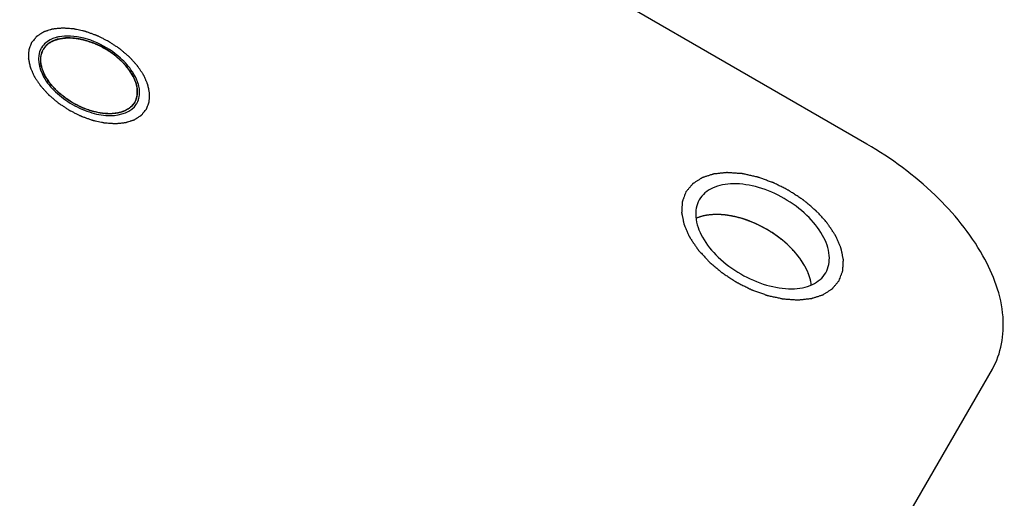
# Model space of a CAD drawing. Header units: millimetres. Extents: x 0 to 7560, y 0 to 5346.
# Tile 80 of 242: x 1401 to 1423, y 3779 to 3789. Entities that reach past the tile are written whole.
import ezdxf

# ---------------------------------------------------------------- set-up
doc = ezdxf.new("R2010")
doc.units = ezdxf.units.MM
for name, color, linetype in [('CSH-ST-M4-20_PBL687', 7, 'Continuous'), ('M2302601_PBL680', 7, 'Continuous'), ('MISUMI_FCBBS3-5-25_PBL678', 7, 'Continuous')]:
    doc.layers.add(name, color=color, linetype=linetype)

msp = doc.modelspace()

# ---------------------------------------------------------------- linework, layer by layer
at = {"layer": 'CSH-ST-M4-20_PBL687', "color": 134}
for p, q in [((1417.078, 3785.048), (1417.066, 3785.049)), ((1417.407, 3784.993), (1417.403, 3784.994)), ((1417.745, 3784.881), (1417.742, 3784.882)), ((1418.077, 3784.718), (1418.071, 3784.721)), ((1418.381, 3784.514), (1418.378, 3784.516)), ((1418.647, 3784.275), (1418.644, 3784.278)), ((1418.863, 3784.011), (1418.856, 3784.021))]:
    msp.add_line(p, q, dxfattribs=at)
at = {"layer": 'CSH-ST-M4-20_PBL687', "color": 7}
msp.add_arc((1417.839, 3783.253), 1.269, 21.3275, 23.2033, dxfattribs=at)
for points, knots in [([(1416.73, 3785.038), (1416.709, 3785.035), (1416.627, 3785.02), (1416.547, 3784.996), (1416.49, 3784.973)], [0, 0, 0, 0, 0.26085, 1, 1, 1, 1]), ([(1416.992, 3785.053), (1416.969, 3785.053), (1416.882, 3785.054), (1416.794, 3785.048), (1416.73, 3785.038)], [0, 0, 0, 0, 0.259213, 1, 1, 1, 1]), ([(1419.085, 3783.474), (1419.083, 3783.494), (1419.069, 3783.576), (1419.044, 3783.656), (1419.021, 3783.715)], [0, 0, 0, 0, 0.239777, 1, 1, 1, 1])]:
    msp.add_open_spline(points, degree=3, knots=knots, dxfattribs=at)
at = {"layer": 'CSH-ST-M4-20_PBL687', "color": 134}
for points, knots in [([(1416.993, 3785.052), (1416.97, 3785.053), (1416.936, 3785.053), (1416.891, 3785.053), (1416.858, 3785.05), (1416.825, 3785.049), (1416.792, 3785.045), (1416.764, 3785.042), (1416.742, 3785.039), (1416.724, 3785.037), (1416.71, 3785.034), (1416.69, 3785.03), (1416.67, 3785.026), (1416.649, 3785.023), (1416.63, 3785.018), (1416.606, 3785.011), (1416.582, 3785.005), (1416.563, 3784.999), (1416.534, 3784.989), (1416.51, 3784.98), (1416.491, 3784.974)], [0, 0, 0, 0, 0.125, 0.1875, 0.25, 0.3125, 0.375, 0.4375, 0.46875, 0.5, 0.53125, 0.5625, 0.625, 0.65625, 0.6875, 0.75, 0.8125, 0.84375, 0.875, 1, 1, 1, 1]), ([(1417.066, 3785.049), (1417.064, 3785.049), (1417.059, 3785.049), (1417.052, 3785.05), (1417.048, 3785.05), (1417.043, 3785.05), (1417.037, 3785.05), (1417.031, 3785.051), (1417.028, 3785.051), (1417.024, 3785.051), (1417.02, 3785.051), (1417.012, 3785.052), (1417.004, 3785.052), (1416.996, 3785.052), (1416.993, 3785.052)], [0, 0, 0, 0, 0.125, 0.25, 0.3125, 0.375, 0.4375, 0.5, 0.5625, 0.625, 0.6875, 0.75, 0.875, 1, 1, 1, 1]), ([(1417.403, 3784.994), (1417.39, 3784.997), (1417.37, 3785.001), (1417.344, 3785.007), (1417.322, 3785.012), (1417.304, 3785.016), (1417.29, 3785.018), (1417.277, 3785.021), (1417.261, 3785.024), (1417.242, 3785.027), (1417.221, 3785.03), (1417.2, 3785.034), (1417.179, 3785.037), (1417.16, 3785.039), (1417.144, 3785.041), (1417.132, 3785.043), (1417.11, 3785.045), (1417.092, 3785.046), (1417.078, 3785.048)], [0, 0, 0, 0, 0.125, 0.1875, 0.25, 0.3125, 0.34375, 0.375, 0.4375, 0.5, 0.5625, 0.625, 0.6875, 0.75, 0.8125, 0.84375, 0.875, 1, 1, 1, 1]), ([(1417.742, 3784.882), (1417.729, 3784.887), (1417.71, 3784.895), (1417.683, 3784.906), (1417.661, 3784.914), (1417.643, 3784.92), (1417.628, 3784.926), (1417.615, 3784.93), (1417.599, 3784.936), (1417.58, 3784.943), (1417.557, 3784.949), (1417.528, 3784.959), (1417.492, 3784.969), (1417.449, 3784.982), (1417.421, 3784.989), (1417.407, 3784.993)], [0, 0, 0, 0, 0.125, 0.1875, 0.25, 0.3125, 0.34375, 0.375, 0.4375, 0.5, 0.5625, 0.625, 0.75, 0.875, 1, 1, 1, 1]), ([(1418.071, 3784.721), (1418.058, 3784.728), (1418.04, 3784.739), (1418.014, 3784.753), (1417.993, 3784.764), (1417.975, 3784.774), (1417.962, 3784.781), (1417.949, 3784.787), (1417.933, 3784.795), (1417.914, 3784.805), (1417.892, 3784.815), (1417.875, 3784.824), (1417.86, 3784.831), (1417.847, 3784.837), (1417.831, 3784.844), (1417.815, 3784.851), (1417.801, 3784.857), (1417.778, 3784.867), (1417.76, 3784.875), (1417.745, 3784.881)], [0, 0, 0, 0, 0.125, 0.1875, 0.25, 0.3125, 0.34375, 0.375, 0.4375, 0.5, 0.5625, 0.625, 0.65625, 0.6875, 0.75, 0.8125, 0.84375, 0.875, 1, 1, 1, 1]), ([(1418.378, 3784.516), (1418.367, 3784.524), (1418.352, 3784.535), (1418.336, 3784.548), (1418.323, 3784.557), (1418.307, 3784.568), (1418.288, 3784.582), (1418.27, 3784.595), (1418.252, 3784.607), (1418.235, 3784.619), (1418.215, 3784.632), (1418.198, 3784.643), (1418.185, 3784.652), (1418.173, 3784.66), (1418.157, 3784.669), (1418.142, 3784.679), (1418.13, 3784.686), (1418.115, 3784.695), (1418.098, 3784.705), (1418.084, 3784.714), (1418.077, 3784.718)], [0, 0, 0, 0, 0.125, 0.15625, 0.1875, 0.25, 0.3125, 0.375, 0.4375, 0.5, 0.5625, 0.625, 0.65625, 0.6875, 0.75, 0.8125, 0.84375, 0.875, 0.9375, 1, 1, 1, 1]), ([(1418.644, 3784.278), (1418.634, 3784.288), (1418.622, 3784.3), (1418.608, 3784.314), (1418.598, 3784.325), (1418.584, 3784.338), (1418.567, 3784.354), (1418.552, 3784.368), (1418.537, 3784.382), (1418.522, 3784.396), (1418.504, 3784.411), (1418.481, 3784.432), (1418.452, 3784.456), (1418.416, 3784.486), (1418.392, 3784.504), (1418.381, 3784.514)], [0, 0, 0, 0, 0.125, 0.15625, 0.1875, 0.25, 0.3125, 0.375, 0.4375, 0.5, 0.5625, 0.625, 0.75, 0.875, 1, 1, 1, 1]), ([(1418.856, 3784.021), (1418.848, 3784.032), (1418.839, 3784.045), (1418.829, 3784.06), (1418.82, 3784.071), (1418.81, 3784.085), (1418.797, 3784.102), (1418.785, 3784.117), (1418.773, 3784.132), (1418.761, 3784.147), (1418.746, 3784.164), (1418.733, 3784.181), (1418.719, 3784.197), (1418.706, 3784.211), (1418.695, 3784.224), (1418.686, 3784.234), (1418.67, 3784.251), (1418.657, 3784.264), (1418.647, 3784.275)], [0, 0, 0, 0, 0.125, 0.15625, 0.1875, 0.25, 0.3125, 0.375, 0.4375, 0.5, 0.5625, 0.625, 0.6875, 0.75, 0.8125, 0.84375, 0.875, 1, 1, 1, 1]), ([(1418.903, 3783.95), (1418.901, 3783.952), (1418.899, 3783.956), (1418.896, 3783.961), (1418.893, 3783.965), (1418.89, 3783.969), (1418.887, 3783.974), (1418.884, 3783.979), (1418.882, 3783.982), (1418.88, 3783.985), (1418.878, 3783.988), (1418.874, 3783.995), (1418.869, 3784.002), (1418.865, 3784.008), (1418.863, 3784.011)], [0, 0, 0, 0, 0.125, 0.25, 0.3125, 0.375, 0.4375, 0.5, 0.5625, 0.625, 0.6875, 0.75, 0.875, 1, 1, 1, 1]), ([(1419.085, 3783.476), (1419.082, 3783.495), (1419.077, 3783.518), (1419.073, 3783.546), (1419.068, 3783.565), (1419.062, 3783.589), (1419.056, 3783.613), (1419.05, 3783.632), (1419.043, 3783.653), (1419.034, 3783.678), (1419.024, 3783.709), (1419.011, 3783.738), (1418.999, 3783.768), (1418.986, 3783.797), (1418.971, 3783.827), (1418.959, 3783.851), (1418.949, 3783.871), (1418.936, 3783.892), (1418.921, 3783.918), (1418.909, 3783.939), (1418.903, 3783.95)], [0, 0, 0, 0, 0.125, 0.15625, 0.1875, 0.25, 0.3125, 0.34375, 0.375, 0.4375, 0.5, 0.5625, 0.625, 0.6875, 0.75, 0.8125, 0.84375, 0.875, 0.9375, 1, 1, 1, 1])]:
    msp.add_open_spline(points, degree=3, knots=knots, dxfattribs=at)
at = {"layer": 'CSH-ST-M4-20_PBL687', "color": 7}
for points in [[(1418.903, 3783.949), (1418.705, 3784.27), (1418.111, 3784.784), (1417.369, 3785.041), (1416.992, 3785.053)], [(1419.006, 3783.753), (1418.977, 3783.821), (1418.942, 3783.886), (1418.903, 3783.949)]]:
    msp.add_open_spline(points, degree=3, dxfattribs=at)
at = {"layer": 'M2302601_PBL680', "color": 7}
for p, q in [((1420.34, 3786.645), (1392.628, 3802.645)), ((1404.008, 3748.356), (1423.179, 3781.562))]:
    msp.add_line(p, q, dxfattribs=at)
for centre, radius, start, end in [((1402.227, 3788.267), 0.814, 102.8554, 105.1071), ((1402.24, 3788.21), 0.873, 99.8276, 102.8437), ((1402.269, 3787.821), 1.264, 87.461, 88.2663), ((1402.268, 3787.801), 1.284, 87.0551, 87.462), ((1402.054, 3788.592), 0.44, 148.3197, 151.6803), ((1402.646, 3787.56), 1.307, 32.9459, 33.6762), ((1402.665, 3787.573), 1.284, 32.538, 32.9449), ((1403.033, 3787.752), 0.873, 17.1563, 20.1724), ((1403.089, 3787.77), 0.814, 14.8929, 17.1446), ((1403.456, 3787.782), 0.44, 328.3197, 331.6803)]:
    msp.add_arc(centre, radius, start, end, dxfattribs=at)
at = {"layer": 'M2302601_PBL680', "color": 134}
for points, knots in [([(1404.054, 3787.437), (1404.059, 3787.45), (1404.07, 3787.478), (1404.083, 3787.512), (1404.093, 3787.54), (1404.101, 3787.56), (1404.107, 3787.577), (1404.112, 3787.589), (1404.114, 3787.596), (1404.117, 3787.601), (1404.116, 3787.607), (1404.117, 3787.615), (1404.118, 3787.629), (1404.119, 3787.648), (1404.12, 3787.672), (1404.121, 3787.695), (1404.123, 3787.718), (1404.124, 3787.742), (1404.125, 3787.761), (1404.126, 3787.775), (1404.126, 3787.783), (1404.127, 3787.788), (1404.125, 3787.795), (1404.124, 3787.803), (1404.12, 3787.818), (1404.116, 3787.839), (1404.111, 3787.864), (1404.104, 3787.898), (1404.097, 3787.932), (1404.091, 3787.961), (1404.088, 3787.976), (1404.086, 3787.985), (1404.085, 3787.991), (1404.082, 3787.998), (1404.078, 3788.006), (1404.071, 3788.022), (1404.061, 3788.044), (1404.049, 3788.071), (1404.033, 3788.106), (1404.018, 3788.142), (1404.004, 3788.173), (1403.997, 3788.189), (1403.993, 3788.198), (1403.99, 3788.204), (1403.986, 3788.211), (1403.98, 3788.22), (1403.969, 3788.235), (1403.949, 3788.265), (1403.92, 3788.309), (1403.891, 3788.352), (1403.87, 3788.383), (1403.86, 3788.398), (1403.854, 3788.407), (1403.85, 3788.414), (1403.844, 3788.42), (1403.836, 3788.428), (1403.823, 3788.443), (1403.796, 3788.472), (1403.758, 3788.514), (1403.72, 3788.555), (1403.694, 3788.585), (1403.679, 3788.601), (1403.668, 3788.614), (1403.654, 3788.625), (1403.636, 3788.641), (1403.604, 3788.668), (1403.559, 3788.706), (1403.514, 3788.744), (1403.482, 3788.771), (1403.464, 3788.787), (1403.451, 3788.798), (1403.435, 3788.808), (1403.414, 3788.822), (1403.378, 3788.846), (1403.327, 3788.88), (1403.275, 3788.914), (1403.239, 3788.938), (1403.218, 3788.951), (1403.203, 3788.962), (1403.186, 3788.97), (1403.165, 3788.981), (1403.126, 3789), (1403.072, 3789.027), (1403.018, 3789.054), (1402.98, 3789.074), (1402.958, 3789.084), (1402.942, 3789.093), (1402.925, 3789.098), (1402.903, 3789.107), (1402.864, 3789.121), (1402.808, 3789.141), (1402.752, 3789.161), (1402.713, 3789.175), (1402.69, 3789.183), (1402.674, 3789.19), (1402.657, 3789.192), (1402.635, 3789.198), (1402.596, 3789.206), (1402.541, 3789.218), (1402.486, 3789.23), (1402.447, 3789.239), (1402.425, 3789.243), (1402.409, 3789.248), (1402.393, 3789.248), (1402.372, 3789.25), (1402.334, 3789.252), (1402.292, 3789.255), (1402.249, 3789.258), (1402.217, 3789.261), (1402.19, 3789.262), (1402.172, 3789.264), (1402.161, 3789.264), (1402.153, 3789.265), (1402.146, 3789.264), (1402.136, 3789.263), (1402.12, 3789.261), (1402.086, 3789.258), (1402.039, 3789.253), (1401.991, 3789.248), (1401.958, 3789.244), (1401.941, 3789.243), (1401.932, 3789.242), (1401.924, 3789.241), (1401.918, 3789.239), (1401.91, 3789.236), (1401.896, 3789.232), (1401.867, 3789.222), (1401.834, 3789.212), (1401.802, 3789.201), (1401.777, 3789.193), (1401.756, 3789.186), (1401.742, 3789.182), (1401.734, 3789.179), (1401.727, 3789.177), (1401.723, 3789.174), (1401.716, 3789.169), (1401.705, 3789.162), (1401.682, 3789.147), (1401.655, 3789.13), (1401.629, 3789.113), (1401.609, 3789.1), (1401.593, 3789.09), (1401.582, 3789.082), (1401.575, 3789.078), (1401.57, 3789.075), (1401.567, 3789.071), (1401.562, 3789.065), (1401.553, 3789.055), (1401.542, 3789.04), (1401.527, 3789.023), (1401.508, 3789), (1401.485, 3788.971), (1401.466, 3788.948), (1401.456, 3788.937)], [0, 0, 0, 0, 0.015625, 0.03125, 0.039062, 0.046875, 0.054688, 0.058594, 0.060547, 0.0625, 0.064453, 0.066406, 0.070312, 0.078125, 0.085938, 0.09375, 0.101562, 0.109375, 0.117188, 0.121094, 0.123047, 0.125, 0.126953, 0.128906, 0.132812, 0.140625, 0.148438, 0.15625, 0.171875, 0.179688, 0.183594, 0.185547, 0.1875, 0.189453, 0.191406, 0.195312, 0.203125, 0.210938, 0.21875, 0.234375, 0.242188, 0.246094, 0.248047, 0.25, 0.251953, 0.253906, 0.257812, 0.265625, 0.28125, 0.296875, 0.304688, 0.308594, 0.310547, 0.3125, 0.314453, 0.316406, 0.320312, 0.328125, 0.34375, 0.359375, 0.367188, 0.371094, 0.375, 0.378906, 0.382812, 0.390625, 0.40625, 0.421875, 0.429688, 0.433594, 0.4375, 0.441406, 0.445312, 0.453125, 0.46875, 0.484375, 0.492188, 0.496094, 0.5, 0.503906, 0.507812, 0.515625, 0.53125, 0.546875, 0.554688, 0.558594, 0.5625, 0.566406, 0.570312, 0.578125, 0.59375, 0.609375, 0.617188, 0.621094, 0.625, 0.628906, 0.632812, 0.640625, 0.65625, 0.671875, 0.679688, 0.683594, 0.6875, 0.691406, 0.695312, 0.703125, 0.71875, 0.726562, 0.734375, 0.742188, 0.746094, 0.748047, 0.75, 0.751953, 0.753906, 0.757812, 0.765625, 0.78125, 0.796875, 0.804688, 0.808594, 0.810547, 0.8125, 0.814453, 0.816406, 0.820312, 0.828125, 0.84375, 0.851562, 0.859375, 0.867188, 0.871094, 0.873047, 0.875, 0.876953, 0.878906, 0.882812, 0.890625, 0.90625, 0.914062, 0.921875, 0.929688, 0.933594, 0.935547, 0.9375, 0.939453, 0.941406, 0.945312, 0.953125, 0.960938, 0.96875, 0.984375, 1, 1, 1, 1]), ([(1401.456, 3788.937), (1401.451, 3788.923), (1401.44, 3788.895), (1401.428, 3788.861), (1401.417, 3788.834), (1401.409, 3788.813), (1401.403, 3788.796), (1401.398, 3788.784), (1401.396, 3788.777), (1401.393, 3788.772), (1401.394, 3788.766), (1401.393, 3788.758), (1401.392, 3788.744), (1401.391, 3788.725), (1401.39, 3788.702), (1401.389, 3788.678), (1401.387, 3788.655), (1401.386, 3788.631), (1401.385, 3788.612), (1401.384, 3788.598), (1401.384, 3788.59), (1401.383, 3788.585), (1401.385, 3788.578), (1401.386, 3788.57), (1401.39, 3788.555), (1401.394, 3788.534), (1401.399, 3788.509), (1401.406, 3788.475), (1401.413, 3788.441), (1401.419, 3788.412), (1401.422, 3788.397), (1401.424, 3788.389), (1401.425, 3788.382), (1401.428, 3788.376), (1401.432, 3788.367), (1401.439, 3788.351), (1401.449, 3788.329), (1401.461, 3788.302), (1401.477, 3788.267), (1401.492, 3788.231), (1401.506, 3788.2), (1401.513, 3788.184), (1401.517, 3788.176), (1401.52, 3788.169), (1401.525, 3788.162), (1401.53, 3788.154), (1401.541, 3788.138), (1401.561, 3788.108), (1401.59, 3788.064), (1401.62, 3788.021), (1401.64, 3787.99), (1401.65, 3787.975), (1401.656, 3787.966), (1401.66, 3787.96), (1401.666, 3787.953), (1401.674, 3787.945), (1401.687, 3787.931), (1401.714, 3787.901), (1401.752, 3787.859), (1401.79, 3787.818), (1401.816, 3787.788), (1401.831, 3787.772), (1401.842, 3787.759), (1401.856, 3787.748), (1401.874, 3787.732), (1401.906, 3787.706), (1401.951, 3787.667), (1401.996, 3787.629), (1402.028, 3787.602), (1402.046, 3787.587), (1402.059, 3787.575), (1402.075, 3787.565), (1402.096, 3787.551), (1402.132, 3787.527), (1402.184, 3787.493), (1402.235, 3787.459), (1402.271, 3787.435), (1402.292, 3787.422), (1402.307, 3787.411), (1402.324, 3787.403), (1402.346, 3787.392), (1402.384, 3787.373), (1402.438, 3787.346), (1402.492, 3787.319), (1402.53, 3787.3), (1402.552, 3787.289), (1402.568, 3787.28), (1402.585, 3787.275), (1402.607, 3787.266), (1402.647, 3787.253), (1402.702, 3787.232), (1402.758, 3787.212), (1402.797, 3787.198), (1402.82, 3787.19), (1402.836, 3787.184), (1402.853, 3787.181), (1402.875, 3787.176), (1402.914, 3787.167), (1402.969, 3787.155), (1403.024, 3787.143), (1403.063, 3787.134), (1403.085, 3787.13), (1403.101, 3787.125), (1403.117, 3787.125), (1403.139, 3787.123), (1403.176, 3787.121), (1403.219, 3787.118), (1403.261, 3787.115), (1403.293, 3787.113), (1403.32, 3787.111), (1403.339, 3787.109), (1403.349, 3787.109), (1403.357, 3787.108), (1403.364, 3787.109), (1403.374, 3787.11), (1403.39, 3787.112), (1403.424, 3787.115), (1403.471, 3787.12), (1403.519, 3787.125), (1403.552, 3787.129), (1403.569, 3787.13), (1403.578, 3787.132), (1403.586, 3787.132), (1403.592, 3787.134), (1403.6, 3787.137), (1403.614, 3787.142), (1403.643, 3787.151), (1403.676, 3787.162), (1403.709, 3787.172), (1403.733, 3787.18), (1403.754, 3787.187), (1403.768, 3787.192), (1403.776, 3787.194), (1403.783, 3787.196), (1403.787, 3787.2), (1403.794, 3787.204), (1403.805, 3787.211), (1403.828, 3787.226), (1403.855, 3787.243), (1403.881, 3787.26), (1403.901, 3787.273), (1403.917, 3787.283), (1403.929, 3787.291), (1403.935, 3787.295), (1403.94, 3787.298), (1403.943, 3787.303), (1403.948, 3787.308), (1403.957, 3787.318), (1403.969, 3787.333), (1403.983, 3787.35), (1404.002, 3787.373), (1404.026, 3787.402), (1404.045, 3787.425), (1404.054, 3787.437)], [0, 0, 0, 0, 0.015625, 0.03125, 0.039062, 0.046875, 0.054688, 0.058594, 0.060547, 0.0625, 0.064453, 0.066406, 0.070312, 0.078125, 0.085938, 0.09375, 0.101562, 0.109375, 0.117188, 0.121094, 0.123047, 0.125, 0.126953, 0.128906, 0.132812, 0.140625, 0.148438, 0.15625, 0.171875, 0.179688, 0.183594, 0.185547, 0.1875, 0.189453, 0.191406, 0.195312, 0.203125, 0.210938, 0.21875, 0.234375, 0.242188, 0.246094, 0.248047, 0.25, 0.251953, 0.253906, 0.257812, 0.265625, 0.28125, 0.296875, 0.304688, 0.308594, 0.310547, 0.3125, 0.314453, 0.316406, 0.320312, 0.328125, 0.34375, 0.359375, 0.367188, 0.371094, 0.375, 0.378906, 0.382812, 0.390625, 0.40625, 0.421875, 0.429688, 0.433594, 0.4375, 0.441406, 0.445312, 0.453125, 0.46875, 0.484375, 0.492188, 0.496094, 0.5, 0.503906, 0.507812, 0.515625, 0.53125, 0.546875, 0.554688, 0.558594, 0.5625, 0.566406, 0.570312, 0.578125, 0.59375, 0.609375, 0.617188, 0.621094, 0.625, 0.628906, 0.632812, 0.640625, 0.65625, 0.671875, 0.679688, 0.683594, 0.6875, 0.691406, 0.695312, 0.703125, 0.71875, 0.726562, 0.734375, 0.742188, 0.746094, 0.748047, 0.75, 0.751953, 0.753906, 0.757812, 0.765625, 0.78125, 0.796875, 0.804688, 0.808594, 0.810547, 0.8125, 0.814453, 0.816406, 0.820312, 0.828125, 0.84375, 0.851562, 0.859375, 0.867188, 0.871094, 0.873047, 0.875, 0.876953, 0.878906, 0.882812, 0.890625, 0.90625, 0.914062, 0.921875, 0.929688, 0.933594, 0.935547, 0.9375, 0.939453, 0.941406, 0.945312, 0.953125, 0.960938, 0.96875, 0.984375, 1, 1, 1, 1]), ([(1419.715, 3783.562), (1419.722, 3783.58), (1419.736, 3783.617), (1419.753, 3783.663), (1419.767, 3783.699), (1419.777, 3783.727), (1419.786, 3783.75), (1419.792, 3783.766), (1419.795, 3783.775), (1419.798, 3783.781), (1419.798, 3783.79), (1419.799, 3783.8), (1419.8, 3783.818), (1419.801, 3783.844), (1419.803, 3783.875), (1419.805, 3783.906), (1419.806, 3783.938), (1419.808, 3783.969), (1419.809, 3783.995), (1419.811, 3784.013), (1419.811, 3784.023), (1419.812, 3784.031), (1419.81, 3784.04), (1419.808, 3784.051), (1419.803, 3784.071), (1419.798, 3784.099), (1419.791, 3784.132), (1419.784, 3784.166), (1419.777, 3784.2), (1419.77, 3784.233), (1419.764, 3784.262), (1419.76, 3784.281), (1419.757, 3784.292), (1419.756, 3784.301), (1419.752, 3784.31), (1419.747, 3784.322), (1419.737, 3784.342), (1419.724, 3784.372), (1419.708, 3784.408), (1419.693, 3784.443), (1419.677, 3784.479), (1419.661, 3784.514), (1419.648, 3784.544), (1419.639, 3784.565), (1419.633, 3784.577), (1419.63, 3784.586), (1419.623, 3784.594), (1419.616, 3784.606), (1419.602, 3784.626), (1419.583, 3784.655), (1419.559, 3784.69), (1419.536, 3784.725), (1419.512, 3784.76), (1419.489, 3784.795), (1419.469, 3784.824), (1419.456, 3784.844), (1419.448, 3784.856), (1419.443, 3784.864), (1419.434, 3784.873), (1419.425, 3784.884), (1419.407, 3784.903), (1419.381, 3784.931), (1419.351, 3784.965), (1419.311, 3785.009), (1419.27, 3785.054), (1419.235, 3785.093), (1419.217, 3785.112), (1419.207, 3785.123), (1419.2, 3785.132), (1419.19, 3785.139), (1419.178, 3785.15), (1419.157, 3785.167), (1419.115, 3785.203), (1419.055, 3785.254), (1418.994, 3785.306), (1418.952, 3785.341), (1418.931, 3785.359), (1418.919, 3785.37), (1418.91, 3785.378), (1418.9, 3785.384), (1418.886, 3785.393), (1418.862, 3785.409), (1418.827, 3785.432), (1418.786, 3785.459), (1418.731, 3785.495), (1418.676, 3785.532), (1418.628, 3785.563), (1418.604, 3785.579), (1418.59, 3785.588), (1418.58, 3785.596), (1418.569, 3785.601), (1418.554, 3785.608), (1418.529, 3785.621), (1418.478, 3785.646), (1418.406, 3785.683), (1418.333, 3785.719), (1418.282, 3785.744), (1418.257, 3785.757), (1418.243, 3785.764), (1418.232, 3785.77), (1418.221, 3785.774), (1418.206, 3785.779), (1418.18, 3785.789), (1418.128, 3785.807), (1418.053, 3785.834), (1417.979, 3785.861), (1417.927, 3785.88), (1417.9, 3785.889), (1417.886, 3785.894), (1417.874, 3785.899), (1417.863, 3785.901), (1417.849, 3785.904), (1417.823, 3785.91), (1417.771, 3785.921), (1417.713, 3785.934), (1417.654, 3785.947), (1417.61, 3785.957), (1417.573, 3785.965), (1417.547, 3785.97), (1417.532, 3785.974), (1417.521, 3785.977), (1417.511, 3785.977), (1417.496, 3785.978), (1417.472, 3785.979), (1417.422, 3785.983), (1417.365, 3785.987), (1417.308, 3785.991), (1417.265, 3785.994), (1417.23, 3785.996), (1417.205, 3785.998), (1417.191, 3785.999), (1417.18, 3786), (1417.171, 3785.999), (1417.158, 3785.997), (1417.136, 3785.995), (1417.104, 3785.992), (1417.066, 3785.988), (1417.028, 3785.984), (1416.99, 3785.98), (1416.952, 3785.976), (1416.92, 3785.972), (1416.898, 3785.97), (1416.885, 3785.969), (1416.875, 3785.968), (1416.867, 3785.965), (1416.856, 3785.962), (1416.837, 3785.955), (1416.81, 3785.946), (1416.777, 3785.936), (1416.744, 3785.925), (1416.711, 3785.914), (1416.679, 3785.904), (1416.651, 3785.895), (1416.632, 3785.889), (1416.621, 3785.885), (1416.613, 3785.883), (1416.607, 3785.878), (1416.598, 3785.872), (1416.582, 3785.862), (1416.561, 3785.848), (1416.534, 3785.831), (1416.508, 3785.814), (1416.482, 3785.797), (1416.455, 3785.78), (1416.434, 3785.766), (1416.418, 3785.756), (1416.41, 3785.751), (1416.402, 3785.747), (1416.398, 3785.741), (1416.392, 3785.733), (1416.381, 3785.719), (1416.365, 3785.7), (1416.346, 3785.677), (1416.321, 3785.646), (1416.289, 3785.608), (1416.263, 3785.577), (1416.251, 3785.562)], [0, 0, 0, 0, 0.015625, 0.03125, 0.039062, 0.046875, 0.054688, 0.058594, 0.060547, 0.0625, 0.064453, 0.066406, 0.070312, 0.078125, 0.085938, 0.09375, 0.101562, 0.109375, 0.117188, 0.121094, 0.123047, 0.125, 0.126953, 0.128906, 0.132812, 0.140625, 0.148438, 0.15625, 0.164062, 0.171875, 0.179688, 0.183594, 0.185547, 0.1875, 0.189453, 0.191406, 0.195312, 0.203125, 0.210938, 0.21875, 0.226562, 0.234375, 0.242188, 0.246094, 0.248047, 0.25, 0.251953, 0.253906, 0.257812, 0.265625, 0.273438, 0.28125, 0.289062, 0.296875, 0.304688, 0.308594, 0.310547, 0.3125, 0.314453, 0.316406, 0.320312, 0.328125, 0.335938, 0.34375, 0.359375, 0.367188, 0.371094, 0.373047, 0.375, 0.376953, 0.378906, 0.382812, 0.390625, 0.40625, 0.421875, 0.429688, 0.433594, 0.435547, 0.4375, 0.439453, 0.441406, 0.445312, 0.453125, 0.460938, 0.46875, 0.484375, 0.492188, 0.496094, 0.498047, 0.5, 0.501953, 0.503906, 0.507812, 0.515625, 0.53125, 0.546875, 0.554688, 0.558594, 0.560547, 0.5625, 0.564453, 0.566406, 0.570312, 0.578125, 0.59375, 0.609375, 0.617188, 0.621094, 0.623047, 0.625, 0.626953, 0.628906, 0.632812, 0.640625, 0.65625, 0.664062, 0.671875, 0.679688, 0.683594, 0.685547, 0.6875, 0.689453, 0.691406, 0.695312, 0.703125, 0.71875, 0.726562, 0.734375, 0.742188, 0.746094, 0.748047, 0.75, 0.751953, 0.753906, 0.757812, 0.765625, 0.773438, 0.78125, 0.789062, 0.796875, 0.804688, 0.808594, 0.810547, 0.8125, 0.814453, 0.816406, 0.820312, 0.828125, 0.835938, 0.84375, 0.851562, 0.859375, 0.867188, 0.871094, 0.873047, 0.875, 0.876953, 0.878906, 0.882812, 0.890625, 0.898438, 0.90625, 0.914062, 0.921875, 0.929688, 0.933594, 0.935547, 0.9375, 0.939453, 0.941406, 0.945312, 0.953125, 0.960938, 0.96875, 0.984375, 1, 1, 1, 1]), ([(1416.251, 3785.562), (1416.244, 3785.544), (1416.23, 3785.507), (1416.213, 3785.461), (1416.199, 3785.425), (1416.189, 3785.397), (1416.18, 3785.374), (1416.174, 3785.358), (1416.171, 3785.349), (1416.167, 3785.342), (1416.168, 3785.334), (1416.167, 3785.324), (1416.166, 3785.306), (1416.164, 3785.28), (1416.163, 3785.249), (1416.161, 3785.217), (1416.159, 3785.186), (1416.158, 3785.155), (1416.156, 3785.129), (1416.155, 3785.111), (1416.155, 3785.1), (1416.153, 3785.093), (1416.156, 3785.084), (1416.158, 3785.073), (1416.162, 3785.053), (1416.168, 3785.025), (1416.175, 3784.992), (1416.182, 3784.958), (1416.189, 3784.924), (1416.196, 3784.89), (1416.202, 3784.862), (1416.206, 3784.843), (1416.208, 3784.831), (1416.209, 3784.823), (1416.214, 3784.814), (1416.219, 3784.802), (1416.228, 3784.781), (1416.242, 3784.752), (1416.257, 3784.716), (1416.273, 3784.681), (1416.289, 3784.645), (1416.305, 3784.609), (1416.318, 3784.58), (1416.327, 3784.559), (1416.332, 3784.547), (1416.336, 3784.538), (1416.342, 3784.53), (1416.35, 3784.518), (1416.364, 3784.498), (1416.383, 3784.469), (1416.406, 3784.434), (1416.43, 3784.399), (1416.453, 3784.364), (1416.477, 3784.329), (1416.496, 3784.3), (1416.51, 3784.28), (1416.518, 3784.268), (1416.523, 3784.259), (1416.531, 3784.251), (1416.541, 3784.24), (1416.559, 3784.22), (1416.584, 3784.193), (1416.615, 3784.159), (1416.655, 3784.115), (1416.696, 3784.07), (1416.731, 3784.031), (1416.749, 3784.012), (1416.759, 3784.001), (1416.766, 3783.992), (1416.776, 3783.985), (1416.787, 3783.974), (1416.809, 3783.956), (1416.851, 3783.92), (1416.911, 3783.869), (1416.971, 3783.818), (1417.013, 3783.782), (1417.034, 3783.764), (1417.047, 3783.754), (1417.055, 3783.746), (1417.066, 3783.74), (1417.08, 3783.731), (1417.104, 3783.715), (1417.138, 3783.692), (1417.18, 3783.665), (1417.235, 3783.628), (1417.29, 3783.592), (1417.338, 3783.56), (1417.362, 3783.544), (1417.376, 3783.535), (1417.386, 3783.528), (1417.397, 3783.523), (1417.412, 3783.516), (1417.437, 3783.503), (1417.488, 3783.478), (1417.56, 3783.441), (1417.633, 3783.405), (1417.683, 3783.379), (1417.709, 3783.367), (1417.723, 3783.359), (1417.734, 3783.354), (1417.745, 3783.35), (1417.76, 3783.344), (1417.786, 3783.335), (1417.838, 3783.316), (1417.913, 3783.29), (1417.987, 3783.263), (1418.039, 3783.244), (1418.065, 3783.235), (1418.08, 3783.23), (1418.091, 3783.225), (1418.102, 3783.223), (1418.117, 3783.22), (1418.143, 3783.214), (1418.194, 3783.203), (1418.253, 3783.19), (1418.312, 3783.177), (1418.356, 3783.167), (1418.393, 3783.159), (1418.419, 3783.153), (1418.433, 3783.15), (1418.444, 3783.147), (1418.455, 3783.147), (1418.469, 3783.146), (1418.494, 3783.144), (1418.544, 3783.141), (1418.601, 3783.137), (1418.658, 3783.133), (1418.7, 3783.13), (1418.736, 3783.128), (1418.761, 3783.126), (1418.775, 3783.125), (1418.786, 3783.124), (1418.795, 3783.125), (1418.808, 3783.126), (1418.83, 3783.129), (1418.862, 3783.132), (1418.9, 3783.136), (1418.938, 3783.14), (1418.976, 3783.144), (1419.014, 3783.148), (1419.046, 3783.151), (1419.068, 3783.154), (1419.081, 3783.155), (1419.091, 3783.156), (1419.098, 3783.159), (1419.109, 3783.162), (1419.128, 3783.169), (1419.156, 3783.177), (1419.189, 3783.188), (1419.221, 3783.199), (1419.254, 3783.209), (1419.287, 3783.22), (1419.314, 3783.229), (1419.334, 3783.235), (1419.344, 3783.239), (1419.353, 3783.241), (1419.359, 3783.246), (1419.368, 3783.251), (1419.383, 3783.261), (1419.405, 3783.275), (1419.431, 3783.292), (1419.458, 3783.309), (1419.484, 3783.326), (1419.51, 3783.343), (1419.532, 3783.358), (1419.548, 3783.367), (1419.556, 3783.373), (1419.563, 3783.377), (1419.567, 3783.383), (1419.574, 3783.391), (1419.585, 3783.404), (1419.601, 3783.423), (1419.62, 3783.447), (1419.645, 3783.477), (1419.677, 3783.516), (1419.702, 3783.547), (1419.715, 3783.562)], [0, 0, 0, 0, 0.015625, 0.03125, 0.039062, 0.046875, 0.054688, 0.058594, 0.060547, 0.0625, 0.064453, 0.066406, 0.070312, 0.078125, 0.085938, 0.09375, 0.101562, 0.109375, 0.117188, 0.121094, 0.123047, 0.125, 0.126953, 0.128906, 0.132812, 0.140625, 0.148438, 0.15625, 0.164062, 0.171875, 0.179688, 0.183594, 0.185547, 0.1875, 0.189453, 0.191406, 0.195312, 0.203125, 0.210938, 0.21875, 0.226562, 0.234375, 0.242188, 0.246094, 0.248047, 0.25, 0.251953, 0.253906, 0.257812, 0.265625, 0.273438, 0.28125, 0.289062, 0.296875, 0.304688, 0.308594, 0.310547, 0.3125, 0.314453, 0.316406, 0.320312, 0.328125, 0.335938, 0.34375, 0.359375, 0.367188, 0.371094, 0.373047, 0.375, 0.376953, 0.378906, 0.382812, 0.390625, 0.40625, 0.421875, 0.429688, 0.433594, 0.435547, 0.4375, 0.439453, 0.441406, 0.445312, 0.453125, 0.460938, 0.46875, 0.484375, 0.492188, 0.496094, 0.498047, 0.5, 0.501953, 0.503906, 0.507812, 0.515625, 0.53125, 0.546875, 0.554688, 0.558594, 0.560547, 0.5625, 0.564453, 0.566406, 0.570312, 0.578125, 0.59375, 0.609375, 0.617188, 0.621094, 0.623047, 0.625, 0.626953, 0.628906, 0.632812, 0.640625, 0.65625, 0.664062, 0.671875, 0.679688, 0.683594, 0.685547, 0.6875, 0.689453, 0.691406, 0.695312, 0.703125, 0.71875, 0.726562, 0.734375, 0.742188, 0.746094, 0.748047, 0.75, 0.751953, 0.753906, 0.757812, 0.765625, 0.773438, 0.78125, 0.789062, 0.796875, 0.804688, 0.808594, 0.810547, 0.8125, 0.814453, 0.816406, 0.820312, 0.828125, 0.835938, 0.84375, 0.851562, 0.859375, 0.867188, 0.871094, 0.873047, 0.875, 0.876953, 0.878906, 0.882812, 0.890625, 0.898438, 0.90625, 0.914062, 0.921875, 0.929688, 0.933594, 0.935547, 0.9375, 0.939453, 0.941406, 0.945312, 0.953125, 0.960938, 0.96875, 0.984375, 1, 1, 1, 1])]:
    msp.add_open_spline(points, degree=3, knots=knots, dxfattribs=at)
at = {"layer": 'M2302601_PBL680', "color": 7}
for points, knots in [([(1402.015, 3789.054), (1401.978, 3789.044), (1401.848, 3788.999), (1401.732, 3788.908), (1401.679, 3788.823)], [0, 0, 0, 0, 0.274193, 1, 1, 1, 1]), ([(1403.733, 3788.285), (1403.659, 3788.396), (1403.292, 3788.802), (1402.747, 3789.062), (1402.334, 3789.084)], [0, 0, 0, 0, 0.24374, 1, 1, 1, 1]), ([(1401.666, 3788.8), (1401.565, 3788.613), (1401.664, 3788.19), (1401.998, 3787.805), (1402.372, 3787.524), (1402.803, 3787.341), (1403.303, 3787.243), (1403.719, 3787.369), (1403.831, 3787.551)], [0, 0, 0, 0, 0.206436, 0.346157, 0.5, 0.653843, 0.793564, 1, 1, 1, 1]), ([(1403.844, 3787.573), (1403.891, 3787.661), (1403.912, 3787.808), (1403.886, 3787.943), (1403.876, 3787.979)], [0, 0, 0, 0, 0.725807, 1, 1, 1, 1]), ([(1423.179, 3781.562), (1423.38, 3781.909), (1423.534, 3782.848), (1422.988, 3784.253), (1421.893, 3785.589), (1420.897, 3786.324), (1420.34, 3786.645)], [0, 0, 0, 0, 0.190123, 0.419693, 0.695582, 1, 1, 1, 1]), ([(1419.412, 3783.737), (1419.478, 3783.852), (1419.529, 3784.161), (1419.349, 3784.625), (1418.987, 3785.066), (1418.487, 3785.435), (1417.917, 3785.684), (1417.354, 3785.776), (1416.863, 3785.7), (1416.62, 3785.502), (1416.554, 3785.387)], [0, 0, 0, 0, 0.095072, 0.209848, 0.347791, 0.5, 0.652209, 0.790152, 0.904928, 1, 1, 1, 1]), ([(1416.554, 3785.387), (1416.488, 3785.272), (1416.437, 3784.963), (1416.617, 3784.499), (1416.978, 3784.058), (1417.479, 3783.689), (1418.048, 3783.44), (1418.611, 3783.347), (1419.103, 3783.423), (1419.346, 3783.622), (1419.412, 3783.737)], [0, 0, 0, 0, 0.095072, 0.209848, 0.347791, 0.5, 0.652209, 0.790152, 0.904928, 1, 1, 1, 1])]:
    msp.add_open_spline(points, degree=3, knots=knots, dxfattribs=at)
for points in [[(1402.307, 3789.085), (1402.235, 3789.087), (1402.162, 3789.083), (1402.091, 3789.071)], [(1403.853, 3788.054), (1403.826, 3788.127), (1403.789, 3788.197), (1403.747, 3788.263)]]:
    msp.add_open_spline(points, degree=3, dxfattribs=at)
at = {"layer": 'MISUMI_FCBBS3-5-25_PBL678', "color": 134}
for p, q in [((1402.982, 3788.872), (1402.986, 3788.87)), ((1403.231, 3788.728), (1403.235, 3788.726))]:
    msp.add_line(p, q, dxfattribs=at)
for points, knots in [([(1401.721, 3788.783), (1401.729, 3788.793), (1401.744, 3788.813), (1401.761, 3788.836), (1401.772, 3788.851), (1401.777, 3788.858), (1401.783, 3788.866), (1401.793, 3788.874), (1401.806, 3788.884), (1401.82, 3788.897), (1401.835, 3788.909), (1401.848, 3788.92), (1401.857, 3788.928), (1401.868, 3788.935), (1401.89, 3788.946), (1401.914, 3788.96), (1401.935, 3788.971), (1401.947, 3788.978), (1401.955, 3788.983), (1401.966, 3788.986), (1401.98, 3788.991), (1402.004, 3788.999), (1402.032, 3789.008), (1402.057, 3789.016), (1402.071, 3789.02), (1402.087, 3789.023), (1402.106, 3789.026), (1402.13, 3789.03), (1402.153, 3789.034), (1402.173, 3789.037), (1402.188, 3789.04), (1402.205, 3789.041), (1402.235, 3789.041), (1402.278, 3789.043), (1402.312, 3789.044), (1402.329, 3789.044)], [0, 0, 0, 0, 0.0625, 0.125, 0.140625, 0.15625, 0.171875, 0.1875, 0.21875, 0.25, 0.28125, 0.3125, 0.328125, 0.34375, 0.375, 0.4375, 0.46875, 0.484375, 0.5, 0.515625, 0.53125, 0.5625, 0.625, 0.65625, 0.671875, 0.6875, 0.71875, 0.75, 0.78125, 0.8125, 0.828125, 0.84375, 0.875, 0.9375, 1, 1, 1, 1]), ([(1402.329, 3789.044), (1402.35, 3789.043), (1402.377, 3789.042), (1402.409, 3789.039), (1402.423, 3789.038), (1402.433, 3789.037), (1402.446, 3789.035), (1402.455, 3789.034), (1402.462, 3789.033)], [0, 0, 0, 0, 0.5, 0.625, 0.75, 0.8125, 0.875, 1, 1, 1, 1]), ([(1402.462, 3789.033), (1402.472, 3789.032), (1402.487, 3789.029), (1402.508, 3789.026), (1402.53, 3789.022), (1402.552, 3789.018), (1402.573, 3789.013), (1402.588, 3789.011), (1402.605, 3789.006), (1402.628, 3789.001), (1402.65, 3788.995), (1402.67, 3788.99), (1402.693, 3788.983), (1402.711, 3788.978), (1402.722, 3788.975)], [0, 0, 0, 0, 0.125, 0.1875, 0.25, 0.375, 0.4375, 0.5, 0.5625, 0.625, 0.75, 0.8125, 0.875, 1, 1, 1, 1]), ([(1402.722, 3788.975), (1402.733, 3788.971), (1402.754, 3788.964), (1402.78, 3788.955), (1402.801, 3788.948), (1402.823, 3788.94), (1402.853, 3788.929), (1402.878, 3788.918), (1402.899, 3788.909), (1402.922, 3788.899), (1402.95, 3788.887), (1402.971, 3788.877), (1402.982, 3788.872)], [0, 0, 0, 0, 0.125, 0.25, 0.3125, 0.375, 0.5, 0.625, 0.6875, 0.75, 0.875, 1, 1, 1, 1]), ([(1403.789, 3787.59), (1403.781, 3787.581), (1403.766, 3787.563), (1403.748, 3787.54), (1403.733, 3787.522), (1403.722, 3787.509), (1403.713, 3787.497), (1403.706, 3787.489), (1403.702, 3787.485), (1403.7, 3787.481), (1403.696, 3787.479), (1403.691, 3787.475), (1403.682, 3787.47), (1403.663, 3787.458), (1403.637, 3787.441), (1403.611, 3787.424), (1403.593, 3787.412), (1403.584, 3787.406), (1403.579, 3787.402), (1403.575, 3787.4), (1403.57, 3787.398), (1403.564, 3787.396), (1403.552, 3787.392), (1403.529, 3787.385), (1403.497, 3787.374), (1403.464, 3787.363), (1403.442, 3787.356), (1403.43, 3787.352), (1403.424, 3787.35), (1403.419, 3787.348), (1403.413, 3787.348), (1403.405, 3787.347), (1403.392, 3787.345), (1403.365, 3787.342), (1403.327, 3787.338), (1403.288, 3787.334), (1403.261, 3787.331), (1403.246, 3787.33), (1403.234, 3787.328), (1403.222, 3787.33), (1403.205, 3787.33), (1403.176, 3787.333), (1403.134, 3787.335), (1403.092, 3787.338), (1403.063, 3787.34), (1403.047, 3787.341), (1403.034, 3787.342), (1403.021, 3787.345), (1403.003, 3787.349), (1402.973, 3787.356), (1402.929, 3787.365), (1402.885, 3787.375), (1402.854, 3787.381), (1402.837, 3787.385), (1402.824, 3787.387), (1402.81, 3787.393), (1402.792, 3787.399), (1402.761, 3787.41), (1402.717, 3787.426), (1402.673, 3787.442), (1402.641, 3787.453), (1402.624, 3787.459), (1402.61, 3787.464), (1402.597, 3787.471), (1402.579, 3787.479), (1402.549, 3787.495), (1402.505, 3787.517), (1402.461, 3787.539), (1402.43, 3787.554), (1402.412, 3787.563), (1402.399, 3787.569), (1402.387, 3787.578), (1402.371, 3787.588), (1402.342, 3787.607), (1402.302, 3787.634), (1402.262, 3787.66), (1402.233, 3787.679), (1402.217, 3787.69), (1402.205, 3787.697), (1402.194, 3787.707), (1402.18, 3787.719), (1402.155, 3787.74), (1402.118, 3787.771), (1402.083, 3787.801), (1402.057, 3787.822), (1402.043, 3787.835), (1402.031, 3787.844), (1402.023, 3787.854), (1402.011, 3787.867), (1401.99, 3787.89), (1401.959, 3787.923), (1401.929, 3787.957), (1401.908, 3787.98), (1401.896, 3787.993), (1401.886, 3788.003), (1401.88, 3788.014), (1401.87, 3788.028), (1401.853, 3788.053), (1401.829, 3788.088), (1401.806, 3788.123), (1401.789, 3788.148), (1401.78, 3788.162), (1401.772, 3788.173), (1401.768, 3788.183), (1401.761, 3788.197), (1401.751, 3788.221), (1401.735, 3788.256), (1401.72, 3788.291), (1401.709, 3788.315), (1401.703, 3788.329), (1401.697, 3788.34), (1401.696, 3788.349), (1401.693, 3788.363), (1401.688, 3788.386), (1401.681, 3788.42), (1401.674, 3788.454), (1401.669, 3788.477), (1401.666, 3788.489), (1401.665, 3788.495), (1401.664, 3788.501), (1401.664, 3788.505), (1401.664, 3788.511), (1401.665, 3788.522), (1401.666, 3788.544), (1401.668, 3788.575), (1401.669, 3788.606), (1401.67, 3788.628), (1401.671, 3788.639), (1401.671, 3788.645), (1401.671, 3788.65), (1401.673, 3788.654), (1401.675, 3788.659), (1401.679, 3788.669), (1401.684, 3788.683), (1401.69, 3788.7), (1401.699, 3788.722), (1401.709, 3788.75), (1401.717, 3788.772), (1401.721, 3788.783)], [0, 0, 0, 0, 0.015625, 0.03125, 0.039062, 0.046875, 0.054688, 0.058594, 0.060547, 0.0625, 0.064453, 0.066406, 0.070312, 0.078125, 0.09375, 0.109375, 0.117188, 0.121094, 0.123047, 0.125, 0.126953, 0.128906, 0.132812, 0.140625, 0.15625, 0.171875, 0.179688, 0.183594, 0.185547, 0.1875, 0.189453, 0.191406, 0.195312, 0.203125, 0.21875, 0.234375, 0.242188, 0.246094, 0.25, 0.253906, 0.257812, 0.265625, 0.28125, 0.296875, 0.304688, 0.308594, 0.3125, 0.316406, 0.320312, 0.328125, 0.34375, 0.359375, 0.367188, 0.371094, 0.375, 0.378906, 0.382812, 0.390625, 0.40625, 0.421875, 0.429688, 0.433594, 0.4375, 0.441406, 0.445312, 0.453125, 0.46875, 0.484375, 0.492188, 0.496094, 0.5, 0.503906, 0.507812, 0.515625, 0.53125, 0.546875, 0.554688, 0.558594, 0.5625, 0.566406, 0.570312, 0.578125, 0.59375, 0.609375, 0.617188, 0.621094, 0.625, 0.628906, 0.632812, 0.640625, 0.65625, 0.671875, 0.679688, 0.683594, 0.6875, 0.691406, 0.695312, 0.703125, 0.71875, 0.734375, 0.742188, 0.746094, 0.75, 0.753906, 0.757812, 0.765625, 0.78125, 0.796875, 0.804688, 0.808594, 0.8125, 0.816406, 0.820312, 0.828125, 0.84375, 0.859375, 0.867188, 0.871094, 0.873047, 0.875, 0.876953, 0.878906, 0.882812, 0.890625, 0.90625, 0.921875, 0.929688, 0.933594, 0.935547, 0.9375, 0.939453, 0.941406, 0.945312, 0.953125, 0.960938, 0.96875, 0.984375, 1, 1, 1, 1]), ([(1402.986, 3788.87), (1402.996, 3788.865), (1403.016, 3788.855), (1403.042, 3788.841), (1403.062, 3788.831), (1403.078, 3788.822), (1403.094, 3788.813), (1403.111, 3788.803), (1403.125, 3788.795), (1403.145, 3788.783), (1403.165, 3788.771), (1403.184, 3788.759), (1403.205, 3788.746), (1403.221, 3788.735), (1403.231, 3788.728)], [0, 0, 0, 0, 0.125, 0.25, 0.3125, 0.375, 0.4375, 0.5, 0.5625, 0.625, 0.75, 0.8125, 0.875, 1, 1, 1, 1]), ([(1403.235, 3788.726), (1403.244, 3788.719), (1403.258, 3788.71), (1403.277, 3788.696), (1403.292, 3788.685), (1403.307, 3788.674), (1403.326, 3788.66), (1403.347, 3788.644), (1403.372, 3788.623), (1403.39, 3788.608), (1403.403, 3788.597), (1403.415, 3788.587), (1403.433, 3788.571), (1403.446, 3788.559), (1403.455, 3788.551)], [0, 0, 0, 0, 0.125, 0.1875, 0.25, 0.3125, 0.375, 0.5, 0.625, 0.6875, 0.75, 0.8125, 0.875, 1, 1, 1, 1]), ([(1403.455, 3788.551), (1403.463, 3788.543), (1403.475, 3788.532), (1403.491, 3788.517), (1403.504, 3788.504), (1403.517, 3788.491), (1403.532, 3788.475), (1403.549, 3788.457), (1403.569, 3788.435), (1403.584, 3788.418), (1403.594, 3788.406), (1403.604, 3788.394), (1403.618, 3788.377), (1403.629, 3788.363), (1403.636, 3788.354)], [0, 0, 0, 0, 0.125, 0.1875, 0.25, 0.3125, 0.375, 0.5, 0.625, 0.6875, 0.75, 0.8125, 0.875, 1, 1, 1, 1]), ([(1403.711, 3788.246), (1403.719, 3788.231), (1403.735, 3788.201), (1403.755, 3788.164), (1403.77, 3788.138), (1403.777, 3788.123), (1403.782, 3788.108), (1403.789, 3788.089), (1403.798, 3788.067), (1403.806, 3788.045), (1403.813, 3788.027), (1403.819, 3788.012), (1403.822, 3787.997), (1403.827, 3787.972), (1403.834, 3787.943), (1403.839, 3787.918), (1403.842, 3787.904), (1403.845, 3787.893), (1403.844, 3787.883), (1403.845, 3787.869), (1403.845, 3787.845), (1403.846, 3787.818), (1403.847, 3787.794), (1403.847, 3787.78), (1403.844, 3787.768), (1403.841, 3787.752), (1403.838, 3787.733), (1403.834, 3787.714), (1403.831, 3787.698), (1403.829, 3787.685), (1403.826, 3787.676), (1403.822, 3787.668), (1403.815, 3787.65), (1403.804, 3787.624), (1403.794, 3787.601), (1403.789, 3787.59)], [0, 0, 0, 0, 0.0625, 0.125, 0.15625, 0.171875, 0.1875, 0.21875, 0.25, 0.28125, 0.3125, 0.328125, 0.34375, 0.375, 0.4375, 0.46875, 0.484375, 0.5, 0.515625, 0.53125, 0.5625, 0.625, 0.65625, 0.671875, 0.6875, 0.71875, 0.75, 0.78125, 0.8125, 0.828125, 0.84375, 0.859375, 0.875, 0.9375, 1, 1, 1, 1])]:
    msp.add_open_spline(points, degree=3, knots=knots, dxfattribs=at)
at = {"layer": 'MISUMI_FCBBS3-5-25_PBL678', "color": 7}
for points, knots in [([(1402.097, 3789.026), (1402.018, 3789.01), (1401.87, 3788.958), (1401.757, 3788.845), (1401.721, 3788.783)], [0, 0, 0, 0, 0.531224, 1, 1, 1, 1]), ([(1402.329, 3789.044), (1402.308, 3789.045), (1402.231, 3789.045), (1402.153, 3789.038), (1402.097, 3789.026)], [0, 0, 0, 0, 0.261688, 1, 1, 1, 1]), ([(1403.789, 3787.59), (1403.741, 3787.507), (1403.565, 3787.363), (1403.21, 3787.308), (1402.802, 3787.375), (1402.39, 3787.555), (1402.028, 3787.822), (1401.767, 3788.141), (1401.637, 3788.476), (1401.674, 3788.7), (1401.721, 3788.783)], [0, 0, 0, 0, 0.095066, 0.209847, 0.347791, 0.5, 0.652209, 0.790153, 0.904934, 1, 1, 1, 1]), ([(1403.811, 3788.037), (1403.805, 3788.054), (1403.778, 3788.127), (1403.742, 3788.196), (1403.711, 3788.246)], [0, 0, 0, 0, 0.238635, 1, 1, 1, 1]), ([(1403.789, 3787.59), (1403.824, 3787.652), (1403.865, 3787.806), (1403.837, 3787.96), (1403.811, 3788.037)], [0, 0, 0, 0, 0.468776, 1, 1, 1, 1])]:
    msp.add_open_spline(points, degree=3, knots=knots, dxfattribs=at)
msp.add_open_spline([(1403.711, 3788.246), (1403.567, 3788.478), (1403.138, 3788.85), (1402.601, 3789.036), (1402.329, 3789.044)], degree=3, dxfattribs=at)
at = {"layer": 'MISUMI_FCBBS3-5-25_PBL678', "color": 134}
msp.add_open_spline([(1403.636, 3788.354), (1403.649, 3788.337), (1403.675, 3788.301), (1403.699, 3788.266), (1403.711, 3788.246)], degree=3, dxfattribs=at)

doc.saveas('drawing.dxf')
